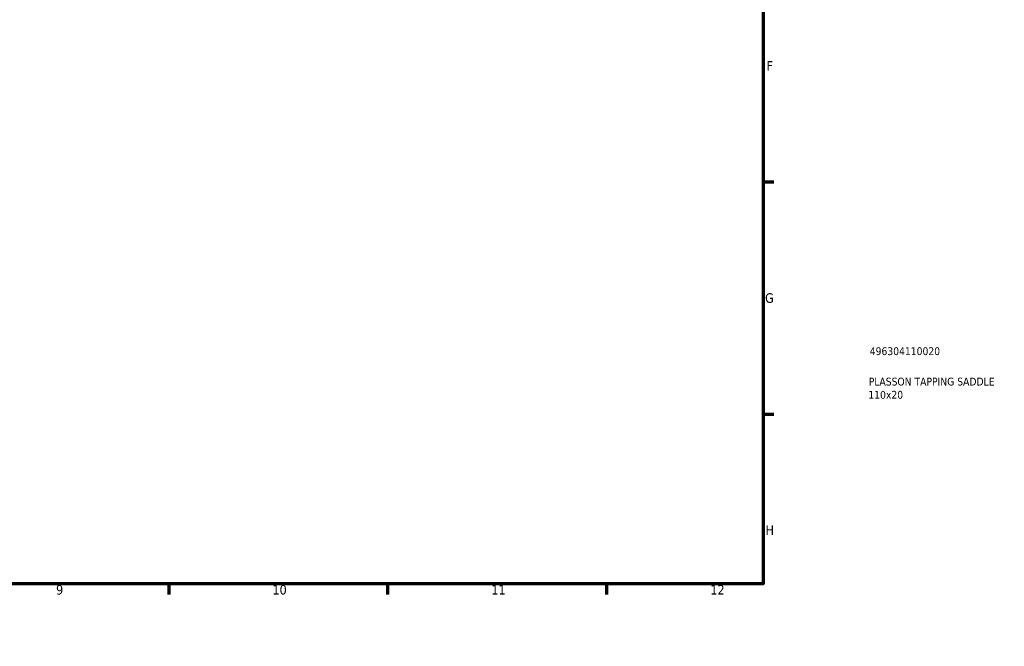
# Model space of a CAD drawing. Header units: millimetres. Extents: x 0 to 898, y -421 to 960.
# Tile 3 of 6: x 583 to 898, y 0 to 200. Entities that reach past the tile are written whole.
import ezdxf

# ---------------------------------------------------------------- set-up
doc = ezdxf.new("R2010")
doc.units = ezdxf.units.MM
doc.layers.add('Border (ANSI)', color=7, linetype='Continuous', lineweight=70)
doc.layers.add('Title (ISO)', color=7, linetype='Continuous', lineweight=50)
doc.styles.add('Note Text (ANSI)', font='tahoma.ttf')
doc.styles.add('Note Text (ISO)', font='tahoma.ttf')

# ---------------------------------------------------------------- blocks, each defined once
blk = doc.blocks.new('Borders Default Border')
at = {"layer": 'Border (ANSI)'}
for p, q in [((70.08, 574), (70.08, 577.45)), ((140.17, 574), (140.17, 577.45)), ((210.25, 574), (210.25, 577.45)), ((280.33, 574), (280.33, 577.45)), ((350.42, 574), (350.42, 577.45)), ((490.58, 574), (490.58, 577.45)), ((560.67, 574), (560.67, 577.45)), ((630.75, 574), (630.75, 577.45)), ((700.83, 574), (700.83, 577.45)), ((770.92, 574), (770.92, 577.45)), ((20, 519.75), (16.55, 519.75)), ((821, 519.75), (824.45, 519.75)), ((20, 445.5), (16.55, 445.5)), ((821, 445.5), (824.45, 445.5)), ((20, 371.25), (16.55, 371.25)), ((821, 371.25), (824.45, 371.25)), ((20, 222.75), (16.55, 222.75)), ((821, 222.75), (824.45, 222.75)), ((20, 148.5), (16.55, 148.5)), ((821, 148.5), (824.45, 148.5)), ((20, 74.25), (16.55, 74.25)), ((821, 74.25), (824.45, 74.25)), ((70.08, 20), (70.08, 16.55)), ((140.17, 20), (140.17, 16.55)), ((210.25, 20), (210.25, 16.55)), ((280.33, 20), (280.33, 16.55)), ((350.42, 20), (350.42, 16.55)), ((490.58, 20), (490.58, 16.55)), ((560.67, 20), (560.67, 16.55)), ((630.75, 20), (630.75, 16.55)), ((700.83, 20), (700.83, 16.55)), ((770.92, 20), (770.92, 16.55))]:
    blk.add_line(p, q, dxfattribs=at)
at = {"layer": 'Border (ANSI)', "flags": 128}
for points in [[(420.5, 594), (420.5, 574), (414.73, 584), (426.27, 584), (420.5, 574)], [(20, 20), (20, 574), (821, 574), (821, 20), (20, 20)], [(0, 297), (20, 297), (10, 302.77), (10, 291.23), (20, 297)], [(841, 297), (821, 297), (831, 302.77), (831, 291.23), (821, 297)], [(420.5, 0), (420.5, 20), (414.73, 10), (426.27, 10), (420.5, 20)]]:
    blk.add_lwpolyline(points, dxfattribs=at)
at = {"layer": 'Border (ANSI)', "color": 230, "true_color": 0xff0080, "attachment_point": 7, "style": 'Note Text (ANSI)'}
for s, insert, char_height in [('1', (34.35, 574.4), 3.05), ('2', (104.2, 574.4), 3.05), ('3', (174.26, 574.34), 3.05), ('4', (244.23, 574.4), 3.05), ('5', (314.48, 574.34), 3.05), ('6', (384.49, 574.34), 3.05), ('7', (454.6, 574.4), 3.05), ('8', (524.63, 574.33), 3.05), ('9', (594.7, 574.34), 3.05), ('10', (663.96, 574.34), 3.048), ('11', (734.04, 574.4), 3.048), ('12', (804.13, 574.4), 3.048), ('A', (16.78, 555.35), 3.05), ('A', (821.63, 555.35), 3.05), ('B', (17.15, 481.1), 3.05), ('B', (821.99, 481.1), 3.05), ('C', (16.95, 406.8), 3.05), ('C', (821.8, 406.8), 3.05), ('D', (16.96, 332.6), 3.05), ('D', (821.81, 332.6), 3.05), ('E', (17.21, 258.35), 3.05), ('E', (822.05, 258.35), 3.05), ('F', (17.29, 184.1), 3.05), ('F', (822.14, 184.1), 3.05), ('G', (16.81, 109.79), 3.05), ('G', (821.66, 109.79), 3.05), ('H', (16.97, 35.6), 3.05), ('H', (821.81, 35.6), 3.05), ('1', (34.35, 16.55), 3.05), ('2', (104.2, 16.55), 3.05), ('3', (174.26, 16.49), 3.05), ('4', (244.23, 16.55), 3.05), ('5', (314.48, 16.49), 3.05), ('6', (384.49, 16.49), 3.05), ('7', (454.6, 16.55), 3.05), ('8', (524.63, 16.48), 3.05), ('9', (594.7, 16.49), 3.05), ('10', (663.96, 16.49), 3.048), ('11', (734.04, 16.55), 3.048), ('12', (804.13, 16.55), 3.048)]:
    blk.add_mtext(s, dxfattribs=dict(at, insert=insert, char_height=char_height))
blk = doc.blocks.new('Title Blocks ISO')
at = {"layer": 'Title (ISO)', "color": 232, "true_color": 0xca0064, "style": 'Note Text (ISO)'}
for tag, p in [('PART_NUMBER_001', (34.16, 73.13)), ('DESCRIPTION_001', (33.84, 63.4)), ('DESCRIPTION_002', (33.71, 59.18))]:
    blk.add_attdef(tag, p, '', height=2.5, dxfattribs=at)

msp = doc.modelspace()

# ---------------------------------------------------------------- block references
msp.add_blockref('Borders Default Border', (0, 0))
msp.add_blockref('Title Blocks ISO', (821, 20)).add_auto_attribs({'PART_NUMBER_001': '496304110020', 'DESCRIPTION_001': 'PLASSON TAPPING SADDLE', 'DESCRIPTION_002': '110x20'})

doc.saveas('drawing.dxf')
